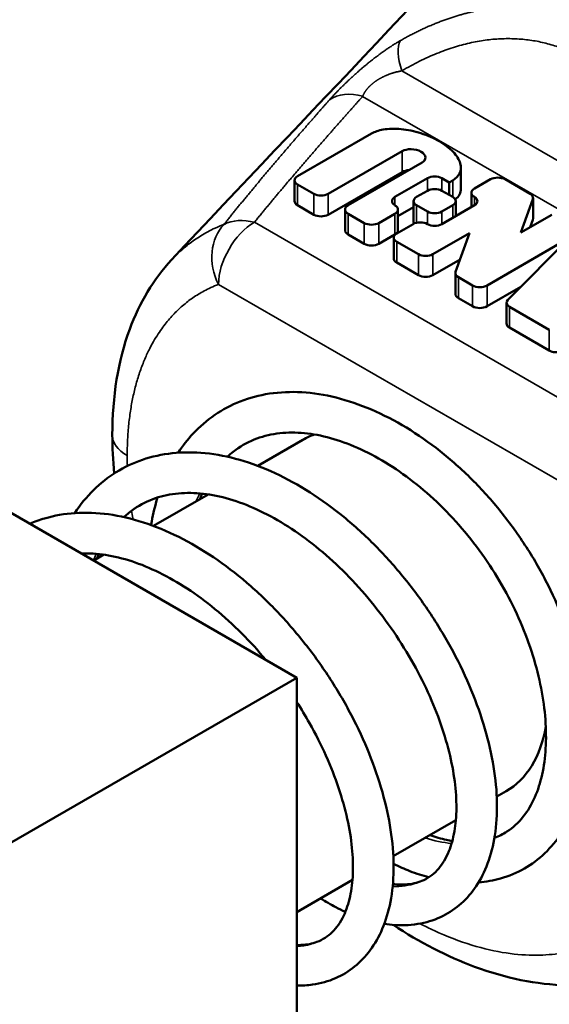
# Model space of a CAD drawing. Header units: millimetres. Extents: x 0 to 594, y 0 to 420.
# Tile 9 of 25: x 515 to 525, y 95 to 114. Entities that reach past the tile are written whole.
import ezdxf

# ---------------------------------------------------------------- set-up
doc = ezdxf.new("R2010")
doc.units = ezdxf.units.MM
doc.header["$LTSCALE"] = 2
doc.layers.add('Visible (ISO)', color=7, linetype='Continuous', lineweight=50)
doc.layers.add('Visible Narrow (ISO)', color=7, linetype='Continuous', lineweight=35)

msp = doc.modelspace()

# ---------------------------------------------------------------- linework, layer by layer
at = {"layer": 'Visible (ISO)'}
for p, q in [((520.398, 101.207), (499.184, 113.455)), ((520.413, 111.091), (521.87, 111.932)), ((522.474, 111.583), (521.017, 110.742)), ((521.408, 110.517), (522.865, 111.358)), ((523.63, 110.848), (523.63, 111.258)), ((520.354, 111.009), (520.354, 110.599)), ((522.474, 111.173), (521.017, 110.332)), ((522.971, 111.05), (522.332, 110.681)), ((523.398, 110.968), (523.255, 111.05)), ((523.469, 111.009), (523.398, 110.968)), ((524.215, 111.029), (523.895, 110.845)), ((524.991, 110.745), (524.499, 111.029)), ((520.733, 110.742), (520.413, 110.927)), ((522.758, 110.681), (522.971, 110.804)), ((523.255, 110.804), (523.469, 110.681)), ((523.398, 110.722), (523.398, 110.968)), ((523.836, 110.763), (523.836, 110.483)), ((524.811, 109.979), (525.046, 110.64)), ((525.05, 110.663), (525.05, 110.253)), ((520.733, 110.332), (520.413, 110.517)), ((521.349, 110.434), (521.349, 110.024)), ((522.699, 110.483), (522.39, 110.304)), ((522.39, 110.434), (522.39, 110.024)), ((522.699, 110.599), (522.699, 110.188)), ((522.971, 110.393), (522.758, 110.517)), ((523.469, 110.517), (523.255, 110.393)), ((523.895, 110.517), (523.255, 110.147)), ((523.527, 110.599), (523.527, 110.304)), ((521.728, 110.168), (521.408, 110.352)), ((522.332, 110.352), (522.012, 110.168)), ((525.423, 110.332), (524.811, 109.979)), ((525.046, 110.23), (524.994, 110.084)), ((522.687, 110.147), (522.367, 109.963)), ((521.728, 109.757), (521.408, 109.942)), ((522.332, 109.942), (522.012, 109.757)), ((522.308, 109.881), (522.308, 109.47)), ((523.078, 109.552), (523.797, 109.968)), ((523.797, 109.968), (523.526, 109.203)), ((524.144, 108.937), (525.778, 109.881)), ((525.778, 109.881), (524.555, 108.657)), ((522.367, 109.799), (522.794, 109.552)), ((523.614, 109.452), (523.078, 109.142)), ((522.794, 109.142), (522.367, 109.388)), ((523.522, 109.18), (523.522, 108.77)), ((523.581, 109.098), (523.859, 108.937)), ((524.807, 108.91), (524.144, 108.527)), ((523.859, 108.527), (523.581, 108.688)), ((524.528, 108.599), (524.528, 108.189)), ((524.587, 108.517), (525.371, 108.064)), ((525.371, 107.654), (524.587, 108.107)), ((520.519, 105.896), (519.629, 105.382)), ((518.653, 104.819), (517.577, 104.198)), ((516.597, 103.632), (516.398, 103.517)), ((514.741, 97.941), (520.398, 101.207)), ((520.398, 80.795), (520.398, 101.207)), ((524.519, 98.968), (524.337, 98.863)), ((523.53, 98.397), (522.299, 97.687)), ((521.494, 97.222), (520.398, 96.589))]:
    msp.add_line(p, q, dxfattribs=at)
for centre, major_axis, start_param, end_param in [((520.555, 111.009), (-0.201, 0), 5.497787, 7.068583), ((523.113, 110.968), (0.201, 0), 0.785398, 2.356194), ((524.357, 110.947), (-0.201, 0), 3.926991, 5.497787), ((523.113, 110.722), (-0.201, 0), 3.926991, 5.497787), ((524.037, 110.763), (-0.201, 0), 5.497787, 7.068583), ((520.875, 110.824), (0.201, 0), 3.926991, 5.497787), ((522.474, 110.599), (-0.201, 0), 5.497787, 7.068583), ((522.9, 110.599), (-0.201, 0), 5.497787, 7.068583), ((523.326, 110.599), (0.201, 0), 5.497787, 7.068583), ((523.753, 110.599), (0.201, 0), 5.497787, 7.068583), ((524.849, 110.663), (0.201, 0), 6.08116, 7.068583), ((520.555, 110.599), (-0.201, 0), 0, 0.785398), ((521.55, 110.434), (-0.201, 0), 5.497787, 7.068583), ((522.189, 110.434), (0.201, 0), 5.497787, 7.068583), ((520.875, 110.414), (-0.201, 0), 0.785398, 2.356194), ((523.113, 110.475), (0.201, 0), 3.926991, 5.497787), ((524.849, 110.253), (0.201, 0), 6.08116, 6.283185), ((521.55, 110.024), (-0.201, 0), 0, 0.785398), ((521.87, 110.25), (0.201, 0), 3.926991, 5.497787), ((522.189, 110.024), (0.201, 0), 5.497787, 6.283185), ((522.829, 110.065), (-0.201, 0), 3.926991, 5.497787), ((522.9, 110.188), (-0.201, 0), 0, 0.271449), ((523.113, 110.229), (-0.201, 0), 0.785398, 2.356194), ((522.509, 109.881), (-0.201, 0), 5.497787, 7.068583), ((521.87, 109.84), (-0.201, 0), 0.785398, 2.356194), ((522.509, 109.47), (-0.201, 0), 0, 0.785398), ((522.936, 109.634), (0.201, 0), 3.926991, 5.497787), ((522.936, 109.224), (-0.201, 0), 0.785398, 2.356194), ((523.723, 109.18), (-0.201, 0), 6.08116, 7.068583), ((524.002, 109.019), (0.201, 0), 3.926991, 5.497787), ((523.723, 108.77), (-0.201, 0), 0, 0.785398), ((524.002, 108.609), (-0.201, 0), 0.785398, 2.356194), ((524.729, 108.599), (-0.201, 0), 5.759587, 7.068583), ((524.729, 108.189), (-0.201, 0), 0, 0.785398), ((525.513, 107.736), (-0.201, 0), 0.785398, 2.094395), ((522.519, 102.432), (-2, 3.464), 6.175774, 6.283185), ((522.519, 102.432), (2, -3.464), 0, 0.605757)]:
    msp.add_ellipse(centre, major_axis=major_axis, ratio=0.57735, start_param=start_param, end_param=end_param, dxfattribs=at)
for points, knots in [([(517.933, 109.443), (520.649, 112.35), (523.323, 115.069), (527.168, 119.472), (528.582, 121.092), (530.659, 123.262), (531.32, 123.984), (532.91, 125.824), (533.968, 126.965), (536.163, 128.683), (537.195, 129.374), (539.204, 130.695), (540.203, 131.298), (541.903, 131.965), (542.508, 132.148), (544.066, 132.489), (545.052, 132.589), (547.117, 132.552), (548.213, 132.38), (549.703, 131.924), (550.143, 131.762), (550.573, 131.576)], [0, 0, 0, 0, 1.478629, 1.478629, 2.233942, 2.233942, 2.676216, 2.676216, 3.197311, 3.197311, 3.655058, 3.655058, 4.034485, 4.034485, 4.225927, 4.225927, 4.517764, 4.517764, 4.845347, 4.845347, 4.985547, 4.985547, 4.985547, 4.985547]), ([(523.469, 111.009), (523.53, 111.044), (523.576, 111.089), (523.602, 111.141), (523.634, 111.201), (523.639, 111.271), (523.617, 111.345), (523.596, 111.419), (523.548, 111.496), (523.477, 111.57), (523.406, 111.644), (523.312, 111.716), (523.203, 111.779), (523.094, 111.841), (522.97, 111.896), (522.842, 111.937), (522.713, 111.978), (522.579, 112.005), (522.452, 112.018), (522.324, 112.03), (522.203, 112.027), (522.098, 112.009), (522.009, 111.994), (521.931, 111.967), (521.87, 111.932)], [0, 0, 0, 0, 0.11, 0.11, 0.11, 0.24, 0.24, 0.24, 0.37, 0.37, 0.37, 0.5, 0.5, 0.5, 0.63, 0.63, 0.63, 0.76, 0.76, 0.76, 0.89, 0.89, 0.89, 1, 1, 1, 1]), ([(522.474, 111.583), (522.518, 111.609), (522.582, 111.624), (522.648, 111.623), (522.72, 111.622), (522.794, 111.604), (522.847, 111.573), (522.9, 111.542), (522.932, 111.5), (522.933, 111.458), (522.934, 111.42), (522.909, 111.383), (522.865, 111.358)], [0, 0, 0, 0, 0.239998, 0.239998, 0.239998, 0.5, 0.5, 0.5, 0.760002, 0.760002, 0.760002, 1, 1, 1, 1]), ([(523.63, 110.848), (523.63, 110.806), (523.621, 110.766), (523.602, 110.73), (523.583, 110.694), (523.555, 110.661), (523.519, 110.632)], [0.8125287, 0.8125287, 0.8125287, 0.8125287, 0.8900002, 0.8900002, 0.8900002, 0.9675256, 0.9675256, 0.9675256, 0.9675256]), ([(516.765, 105.993), (516.765, 106.741), (516.877, 107.453), (517.3, 108.594), (517.578, 109.063), (517.933, 109.443)], [0, 0, 0, 0, 0.2633688, 0.2633688, 0.4811955, 0.4811955, 0.4811955, 0.4811955]), ([(523.977, 97.173), (524.126, 97.185), (524.27, 97.211), (524.576, 97.297), (524.734, 97.363), (525.026, 97.531), (525.16, 97.631), (525.405, 97.865), (525.515, 97.999), (525.712, 98.3), (525.798, 98.468), (525.941, 98.838), (525.997, 99.041), (526.077, 99.473), (526.1, 99.703), (526.11, 100.184), (526.098, 100.434), (526.038, 100.944), (525.991, 101.204), (525.863, 101.727), (525.782, 101.99), (525.587, 102.513), (525.474, 102.773), (525.219, 103.284), (525.077, 103.534), (524.766, 104.019), (524.597, 104.254), (524.237, 104.702), (524.046, 104.915), (523.646, 105.315), (523.436, 105.501), (523.005, 105.843), (522.782, 105.998), (522.33, 106.272), (522.1, 106.391), (521.637, 106.589), (521.405, 106.669), (520.946, 106.784), (520.719, 106.82), (520.279, 106.845), (520.066, 106.836), (519.66, 106.775), (519.468, 106.723), (519.108, 106.582), (518.94, 106.493), (518.627, 106.279), (518.483, 106.154), (518.247, 105.9), (518.149, 105.775), (518.061, 105.641)], [0.519672, 0.519672, 0.519672, 0.519672, 0.640908, 0.640908, 0.784132, 0.784132, 0.923933, 0.923933, 1.066649, 1.066649, 1.216917, 1.216917, 1.375513, 1.375513, 1.539612, 1.539612, 1.705801, 1.705801, 1.871103, 1.871103, 2.036, 2.036, 2.200493, 2.200493, 2.364744, 2.364744, 2.528978, 2.528978, 2.693425, 2.693425, 2.858263, 2.858263, 3.023552, 3.023552, 3.189135, 3.189135, 3.355045, 3.355045, 3.518597, 3.518597, 3.677253, 3.677253, 3.829502, 3.829502, 3.976856, 3.976856, 4.123372, 4.123372, 4.243217, 4.243217, 4.243217, 4.243217]), ([(524.292, 98.052), (524.378, 98.084), (524.46, 98.125), (524.656, 98.251), (524.763, 98.348), (524.946, 98.578), (525.022, 98.706), (525.146, 98.988), (525.194, 99.138), (525.265, 99.46), (525.288, 99.631), (525.31, 99.993), (525.308, 100.183), (525.279, 100.581), (525.251, 100.788), (525.169, 101.212), (525.114, 101.429), (524.978, 101.865), (524.896, 102.085), (524.708, 102.522), (524.601, 102.739), (524.365, 103.164), (524.235, 103.372), (523.956, 103.774), (523.806, 103.967), (523.491, 104.335), (523.326, 104.509), (522.983, 104.834), (522.806, 104.985), (522.445, 105.258), (522.261, 105.381), (521.893, 105.597), (521.708, 105.69), (521.345, 105.843), (521.167, 105.903), (520.818, 105.992), (520.648, 106.02), (520.318, 106.044), (520.158, 106.039), (519.847, 105.996), (519.698, 105.956), (519.41, 105.839), (519.273, 105.759), (519.107, 105.629), (519.069, 105.596), (519.031, 105.562)], [0.687256, 0.687256, 0.687256, 0.687256, 0.812729, 0.812729, 1.008303, 1.008303, 1.184412, 1.184412, 1.344538, 1.344538, 1.498668, 1.498668, 1.651269, 1.651269, 1.805117, 1.805117, 1.959235, 1.959235, 2.113534, 2.113534, 2.267953, 2.267953, 2.422474, 2.422474, 2.577105, 2.577105, 2.731859, 2.731859, 2.886731, 2.886731, 3.041687, 3.041687, 3.196679, 3.196679, 3.350971, 3.350971, 3.506921, 3.506921, 3.667529, 3.667529, 3.837415, 3.837415, 4.018623, 4.018623, 4.075239, 4.075239, 4.075239, 4.075239]), ([(522.121, 96.357), (522.191, 96.346), (522.26, 96.338), (522.504, 96.322), (522.677, 96.332), (522.995, 96.395), (523.141, 96.445), (523.408, 96.58), (523.529, 96.663), (523.749, 96.86), (523.847, 96.974), (524.022, 97.236), (524.097, 97.385), (524.222, 97.718), (524.269, 97.903), (524.331, 98.303), (524.344, 98.52), (524.336, 98.973), (524.314, 99.21), (524.234, 99.698), (524.177, 99.947), (524.03, 100.452), (523.94, 100.707), (523.73, 101.217), (523.61, 101.471), (523.342, 101.972), (523.195, 102.219), (522.876, 102.701), (522.704, 102.935), (522.34, 103.385), (522.148, 103.601), (521.747, 104.008), (521.537, 104.199), (521.106, 104.552), (520.884, 104.714), (520.432, 105.003), (520.202, 105.131), (519.74, 105.346), (519.507, 105.433), (519.046, 105.566), (518.817, 105.61), (518.372, 105.654), (518.155, 105.654), (517.742, 105.609), (517.545, 105.566), (517.176, 105.439), (517.003, 105.357), (516.681, 105.157), (516.532, 105.04), (516.258, 104.77), (516.134, 104.618), (516.025, 104.451), (516.025, 104.451), (516.025, 104.451)], [6.689428, 6.689428, 6.689428, 6.689428, 6.749406, 6.749406, 6.901681, 6.901681, 7.040969, 7.040969, 7.173511, 7.173511, 7.308464, 7.308464, 7.453263, 7.453263, 7.610246, 7.610246, 7.775428, 7.775428, 7.943312, 7.943312, 8.111057, 8.111057, 8.277951, 8.277951, 8.444081, 8.444081, 8.609727, 8.609727, 8.77518, 8.77518, 8.940706, 8.940706, 9.106515, 9.106515, 9.272724, 9.272724, 9.439214, 9.439214, 9.605347, 9.605347, 9.76956, 9.76956, 9.92938, 9.92938, 10.082891, 10.082891, 10.230948, 10.230948, 10.37726, 10.37726, 10.52629, 10.52629, 10.526401, 10.526401, 10.526401, 10.526401]), ([(522.291, 97.141), (522.398, 97.127), (522.497, 97.126), (522.704, 97.147), (522.806, 97.175), (523.01, 97.272), (523.107, 97.346), (523.27, 97.539), (523.337, 97.651), (523.439, 97.901), (523.476, 98.033), (523.526, 98.32), (523.54, 98.474), (523.542, 98.805), (523.531, 98.98), (523.484, 99.35), (523.447, 99.544), (523.348, 99.945), (523.285, 100.152), (523.133, 100.573), (523.044, 100.787), (522.842, 101.215), (522.729, 101.429), (522.48, 101.851), (522.345, 102.06), (522.056, 102.464), (521.903, 102.66), (521.58, 103.035), (521.412, 103.213), (521.065, 103.547), (520.887, 103.702), (520.525, 103.986), (520.341, 104.115), (519.974, 104.343), (519.79, 104.441), (519.426, 104.608), (519.246, 104.675), (518.894, 104.778), (518.722, 104.813), (518.387, 104.851), (518.225, 104.853), (517.91, 104.825), (517.758, 104.793), (517.465, 104.693), (517.324, 104.622), (517.125, 104.484), (517.058, 104.431), (516.995, 104.372)], [6.709164, 6.709164, 6.709164, 6.709164, 6.849134, 6.849134, 7.028204, 7.028204, 7.245818, 7.245818, 7.435158, 7.435158, 7.595314, 7.595314, 7.748131, 7.748131, 7.899898, 7.899898, 8.052433, 8.052433, 8.206073, 8.206073, 8.360661, 8.360661, 8.515905, 8.515905, 8.671502, 8.671502, 8.827173, 8.827173, 8.98267, 8.98267, 9.137787, 9.137787, 9.292402, 9.292402, 9.44657, 9.44657, 9.600738, 9.600738, 9.756138, 9.756138, 9.915389, 9.915389, 10.082866, 10.082866, 10.261995, 10.261995, 10.358424, 10.358424, 10.358424, 10.358424]), ([(517.654, 104.757), (517.608, 104.605), (517.57, 104.448), (517.536, 104.263), (517.532, 104.239), (517.528, 104.216)], [4.4796541, 4.4796541, 4.4796541, 4.4796541, 4.5909611, 4.5909611, 4.6069941, 4.6069941, 4.6069941, 4.6069941]), ([(520.398, 95.139), (520.503, 95.138), (520.608, 95.144), (520.867, 95.181), (521.019, 95.224), (521.295, 95.345), (521.421, 95.422), (521.65, 95.607), (521.753, 95.715), (521.937, 95.963), (522.017, 96.105), (522.152, 96.423), (522.205, 96.602), (522.281, 96.989), (522.301, 97.2), (522.307, 97.644), (522.292, 97.878), (522.226, 98.36), (522.176, 98.608), (522.042, 99.111), (521.958, 99.365), (521.76, 99.875), (521.646, 100.13), (521.39, 100.633), (521.247, 100.882), (520.938, 101.369), (520.771, 101.606), (520.415, 102.063), (520.227, 102.283), (519.832, 102.7), (519.626, 102.896), (519.2, 103.261), (518.98, 103.429), (518.532, 103.732), (518.303, 103.866), (517.842, 104.097), (517.609, 104.193), (517.146, 104.342), (516.916, 104.396), (516.467, 104.457), (516.247, 104.466), (515.826, 104.438), (515.625, 104.403), (515.333, 104.318), (515.236, 104.283), (515.141, 104.242)], [13.063096, 13.063096, 13.063096, 13.063096, 13.155681, 13.155681, 13.29727, 13.29727, 13.430429, 13.430429, 13.564208, 13.564208, 13.706652, 13.706652, 13.861362, 13.861362, 14.025398, 14.025398, 14.193067, 14.193067, 14.36094, 14.36094, 14.52801, 14.52801, 14.694272, 14.694272, 14.859989, 14.859989, 15.025459, 15.025459, 15.190951, 15.190951, 15.356691, 15.356691, 15.52282, 15.52282, 15.689282, 15.689282, 15.855575, 15.855575, 16.020348, 16.020348, 16.181247, 16.181247, 16.336055, 16.336055, 16.415704, 16.415704, 16.415704, 16.415704]), ([(519.788, 101.559), (519.637, 101.741), (519.478, 101.915), (519.143, 102.251), (518.967, 102.412), (518.607, 102.708), (518.424, 102.843), (518.057, 103.083), (517.872, 103.188), (517.507, 103.368), (517.326, 103.443), (516.971, 103.559), (516.797, 103.601), (516.464, 103.652), (516.306, 103.662), (516.155, 103.657)], [15.083386, 15.083386, 15.083386, 15.083386, 15.232191, 15.232191, 15.387405, 15.387405, 15.542133, 15.542133, 15.696378, 15.696378, 15.850476, 15.850476, 16.005444, 16.005444, 16.157532, 16.157532, 16.157532, 16.157532]), ([(520.398, 95.939), (520.426, 95.939), (520.454, 95.939), (520.598, 95.945), (520.702, 95.966), (520.91, 96.044), (521.008, 96.107), (521.182, 96.278), (521.259, 96.385), (521.374, 96.628), (521.417, 96.755), (521.477, 97.034), (521.495, 97.183), (521.508, 97.504), (521.503, 97.675), (521.467, 98.037), (521.436, 98.228), (521.348, 98.623), (521.29, 98.827), (521.15, 99.245), (521.067, 99.458), (520.875, 99.885), (520.767, 100.1), (520.569, 100.452), (520.486, 100.591), (520.398, 100.728)], [13.057108, 13.057108, 13.057108, 13.057108, 13.096969, 13.096969, 13.269761, 13.269761, 13.480097, 13.480097, 13.681146, 13.681146, 13.844801, 13.844801, 13.99841, 13.99841, 14.150166, 14.150166, 14.302476, 14.302476, 14.455881, 14.455881, 14.610287, 14.610287, 14.765415, 14.765415, 14.86772, 14.86772, 14.86772, 14.86772]), ([(523.021, 98.103), (523.132, 98.065), (523.24, 98.034), (523.384, 98.004), (523.422, 97.997), (523.46, 97.991)], [0.1988632, 0.1988632, 0.1988632, 0.1988632, 0.3077198, 0.3077198, 0.3482614, 0.3482614, 0.3482614, 0.3482614]), ([(522.304, 97.536), (522.412, 97.484), (522.519, 97.437), (522.75, 97.348), (522.874, 97.307), (522.996, 97.274)], [0.0811243, 0.0811243, 0.0811243, 0.0811243, 0.1646054, 0.1646054, 0.2602865, 0.2602865, 0.2602865, 0.2602865]), ([(520.867, 96.859), (520.967, 96.796), (521.067, 96.738), (521.23, 96.653), (521.292, 96.622), (521.355, 96.594)], [6.3333246, 6.3333246, 6.3333246, 6.3333246, 6.4187712, 6.4187712, 6.4718083, 6.4718083, 6.4718083, 6.4718083]), ([(527.334, 95.449), (526.833, 95.235), (526.278, 95.137), (525.122, 95.158), (524.507, 95.287), (523.363, 95.712), (522.821, 95.991), (522.293, 96.336)], [0, 0, 0, 0, 0.2321008, 0.2321008, 0.4771855, 0.4771855, 0.6943269, 0.6943269, 0.6943269, 0.6943269])]:
    msp.add_open_spline(points, degree=3, knots=knots, dxfattribs=at)
for points in [[(522.611, 111.211), (522.559, 111.207), (522.51, 111.194), (522.474, 111.173)], [(516.803, 105.233), (516.778, 105.491), (516.765, 105.745), (516.765, 105.993)], [(518.533, 104.834), (518.517, 104.798), (518.502, 104.761), (518.488, 104.724)], [(516.496, 103.644), (516.483, 103.614), (516.471, 103.583), (516.459, 103.552)]]:
    msp.add_open_spline(points, degree=3, dxfattribs=at)
at = {"layer": 'Visible Narrow (ISO)'}
for p, q in [((531.523, 107.938), (522.468, 113.166)), ((521.695, 112.664), (531.187, 107.184)), ((522.474, 111.173), (522.474, 111.583)), ((522.971, 111.05), (522.971, 110.804)), ((523.255, 110.804), (523.255, 111.05)), ((523.469, 110.681), (523.469, 111.009)), ((520.413, 110.517), (520.413, 110.927)), ((520.733, 110.742), (520.733, 110.332)), ((521.017, 110.332), (521.017, 110.742)), ((522.332, 110.517), (522.332, 110.681)), ((523.895, 110.517), (523.895, 110.681)), ((525.046, 110.64), (525.046, 110.23)), ((522.758, 110.174), (522.758, 110.517)), ((523.469, 110.517), (523.469, 110.27)), ((521.408, 109.942), (521.408, 110.352)), ((522.332, 110.352), (522.332, 109.942)), ((522.971, 110.393), (522.971, 110.147)), ((523.255, 110.147), (523.255, 110.393)), ((526.89, 105.952), (519.563, 110.183)), ((521.728, 110.168), (521.728, 109.757)), ((522.012, 109.757), (522.012, 110.168)), ((522.367, 109.388), (522.367, 109.799)), ((522.794, 109.552), (522.794, 109.142)), ((523.078, 109.142), (523.078, 109.552)), ((523.581, 108.688), (523.581, 109.098)), ((526.183, 104.728), (518.855, 108.958)), ((523.859, 108.937), (523.859, 108.527)), ((524.144, 108.527), (524.144, 108.937)), ((524.587, 108.107), (524.587, 108.517)), ((525.371, 108.064), (525.371, 107.654))]:
    msp.add_line(p, q, dxfattribs=at)
for centre, major_axis, ratio, start_param, end_param in [((523.021, 112.978), (-0.51, 0.86), 0.42473, 0.239574, 1.110685), ((521.695, 111.848), (-0.746, 0.666), 0.725929, 5.286911, 6.111365), ((519.563, 109.366), (-0.775, 0.631), 0.738897, 5.254088, 5.9763), ((519.563, 109.366), (-0.355, 0.935), 0.812943, 0.357084, 1.701847), ((519.563, 109.366), (0.5, 0.866), 0.57735, 0.785398, 2.356194), ((517.765, 105.993), (-1, 0), 0.577382, 0.000001, 0.785425)]:
    msp.add_ellipse(centre, major_axis=major_axis, ratio=ratio, start_param=start_param, end_param=end_param, dxfattribs=at)
for points, knots in [([(522.439, 113.763), (522.466, 113.778), (522.493, 113.793), (522.52, 113.808), (522.547, 113.823), (522.574, 113.838), (522.601, 113.852), (522.627, 113.866), (522.654, 113.881), (522.681, 113.894), (522.708, 113.908), (522.734, 113.922), (522.761, 113.935), (522.788, 113.948), (522.815, 113.961), (522.841, 113.974), (522.868, 113.986), (522.895, 113.999), (522.921, 114.011), (522.948, 114.023), (522.975, 114.035), (523.001, 114.046), (523.028, 114.058), (523.055, 114.069), (523.081, 114.08), (523.108, 114.092), (523.134, 114.102), (523.161, 114.113), (523.187, 114.123), (523.214, 114.134), (523.24, 114.144), (523.267, 114.154), (523.293, 114.163), (523.319, 114.173), (523.346, 114.182), (523.372, 114.191), (523.398, 114.2), (523.424, 114.209), (523.45, 114.218), (523.476, 114.226), (523.502, 114.234), (523.528, 114.242), (523.554, 114.25), (523.58, 114.258), (523.606, 114.266), (523.632, 114.273), (523.658, 114.28), (523.684, 114.287), (523.709, 114.294), (523.735, 114.301), (523.76, 114.307), (523.786, 114.314), (523.811, 114.32), (523.837, 114.326), (523.862, 114.332), (523.888, 114.337), (523.913, 114.343), (523.938, 114.348), (523.963, 114.353), (523.988, 114.358), (524.014, 114.363), (524.039, 114.368), (524.064, 114.373), (524.089, 114.377), (524.114, 114.381), (524.139, 114.385), (524.164, 114.389), (524.188, 114.393), (524.213, 114.396), (524.238, 114.4), (524.263, 114.403), (524.288, 114.406), (524.313, 114.409), (524.338, 114.412), (524.362, 114.414), (524.387, 114.417), (524.412, 114.419), (524.437, 114.421), (524.461, 114.423), (524.486, 114.425), (524.511, 114.427), (524.535, 114.428), (524.56, 114.429), (524.584, 114.431), (524.609, 114.432), (524.634, 114.433), (524.658, 114.433), (524.682, 114.434), (524.707, 114.434), (524.731, 114.435), (524.756, 114.435), (524.78, 114.435), (524.804, 114.435), (524.828, 114.434), (524.853, 114.434), (524.877, 114.433), (524.901, 114.432), (524.925, 114.431), (524.949, 114.43), (524.973, 114.429), (524.997, 114.428), (525.021, 114.426), (525.045, 114.424), (525.069, 114.423), (525.093, 114.421), (525.117, 114.418), (525.141, 114.416), (525.164, 114.414), (525.188, 114.411), (525.212, 114.408), (525.235, 114.405), (525.259, 114.402), (525.282, 114.399), (525.306, 114.396), (525.329, 114.392), (525.353, 114.389), (525.376, 114.385), (525.399, 114.381), (525.423, 114.377), (525.446, 114.373), (525.469, 114.368), (525.492, 114.364), (525.515, 114.359), (525.539, 114.354), (525.562, 114.349), (525.585, 114.344), (525.608, 114.339), (525.631, 114.334), (525.654, 114.328), (525.677, 114.322), (525.7, 114.316), (525.723, 114.31), (525.746, 114.304), (525.769, 114.298), (525.792, 114.291), (525.815, 114.284), (525.838, 114.278), (525.861, 114.271), (525.884, 114.264), (525.907, 114.256), (525.929, 114.249), (525.952, 114.241), (525.975, 114.234), (525.998, 114.226), (526.021, 114.218), (526.043, 114.21), (526.066, 114.201), (526.089, 114.193), (526.111, 114.184), (526.134, 114.175), (526.156, 114.166), (526.179, 114.157), (526.201, 114.148), (526.224, 114.139), (526.246, 114.129), (526.269, 114.119), (526.291, 114.109), (526.313, 114.099), (526.335, 114.089), (526.358, 114.079), (526.38, 114.069), (526.402, 114.058), (526.424, 114.047), (526.446, 114.037), (526.467, 114.026), (526.489, 114.014), (526.511, 114.003), (526.532, 113.992), (526.555, 113.981)], [0.0000038, 0.0000038, 0.0000038, 0.0000038, 0.0178571, 0.0178571, 0.0178571, 0.0357143, 0.0357143, 0.0357143, 0.0535714, 0.0535714, 0.0535714, 0.0714286, 0.0714286, 0.0714286, 0.0892857, 0.0892857, 0.0892857, 0.1071429, 0.1071429, 0.1071429, 0.125, 0.125, 0.125, 0.1428571, 0.1428571, 0.1428571, 0.1607143, 0.1607143, 0.1607143, 0.1785714, 0.1785714, 0.1785714, 0.1964286, 0.1964286, 0.1964286, 0.2142857, 0.2142857, 0.2142857, 0.2321429, 0.2321429, 0.2321429, 0.25, 0.25, 0.25, 0.2678571, 0.2678571, 0.2678571, 0.2857143, 0.2857143, 0.2857143, 0.3035714, 0.3035714, 0.3035714, 0.3214286, 0.3214286, 0.3214286, 0.3392857, 0.3392857, 0.3392857, 0.3571429, 0.3571429, 0.3571429, 0.375, 0.375, 0.375, 0.3928571, 0.3928571, 0.3928571, 0.4107143, 0.4107143, 0.4107143, 0.4285714, 0.4285714, 0.4285714, 0.4464286, 0.4464286, 0.4464286, 0.4642857, 0.4642857, 0.4642857, 0.4821429, 0.4821429, 0.4821429, 0.5, 0.5, 0.5, 0.5178571, 0.5178571, 0.5178571, 0.5357143, 0.5357143, 0.5357143, 0.5535714, 0.5535714, 0.5535714, 0.5714286, 0.5714286, 0.5714286, 0.5892857, 0.5892857, 0.5892857, 0.6071429, 0.6071429, 0.6071429, 0.625, 0.625, 0.625, 0.6428571, 0.6428571, 0.6428571, 0.6607143, 0.6607143, 0.6607143, 0.6785714, 0.6785714, 0.6785714, 0.6964286, 0.6964286, 0.6964286, 0.7142857, 0.7142857, 0.7142857, 0.7321429, 0.7321429, 0.7321429, 0.75, 0.75, 0.75, 0.7678571, 0.7678571, 0.7678571, 0.7857143, 0.7857143, 0.7857143, 0.8035714, 0.8035714, 0.8035714, 0.8214286, 0.8214286, 0.8214286, 0.8392857, 0.8392857, 0.8392857, 0.8571429, 0.8571429, 0.8571429, 0.875, 0.875, 0.875, 0.8928571, 0.8928571, 0.8928571, 0.9107143, 0.9107143, 0.9107143, 0.9285714, 0.9285714, 0.9285714, 0.9464286, 0.9464286, 0.9464286, 0.9642857, 0.9642857, 0.9642857, 0.9821429, 0.9821429, 0.9821429, 0.9999368, 0.9999368, 0.9999368, 0.9999368]), ([(521.043, 112.596), (521.047, 112.601), (521.052, 112.607), (521.057, 112.612), (521.061, 112.617), (521.066, 112.622), (521.071, 112.628), (521.076, 112.633), (521.081, 112.638), (521.085, 112.644), (521.09, 112.649), (521.095, 112.655), (521.1, 112.66), (521.105, 112.665), (521.11, 112.671), (521.115, 112.676), (521.12, 112.682), (521.126, 112.687), (521.131, 112.693), (521.136, 112.698), (521.141, 112.704), (521.146, 112.709), (521.152, 112.715), (521.157, 112.721), (521.162, 112.726), (521.168, 112.732), (521.173, 112.737), (521.178, 112.743), (521.184, 112.749), (521.189, 112.754), (521.195, 112.76), (521.2, 112.766), (521.206, 112.771), (521.211, 112.777), (521.217, 112.783), (521.223, 112.788), (521.228, 112.794), (521.234, 112.8), (521.239, 112.806), (521.245, 112.811), (521.251, 112.817), (521.257, 112.823), (521.262, 112.829), (521.268, 112.835), (521.274, 112.84), (521.28, 112.846), (521.286, 112.852), (521.292, 112.858), (521.298, 112.864), (521.304, 112.87), (521.31, 112.876), (521.316, 112.881), (521.322, 112.887), (521.328, 112.893), (521.334, 112.899), (521.34, 112.905), (521.346, 112.911), (521.352, 112.917), (521.359, 112.923), (521.365, 112.929), (521.371, 112.935), (521.377, 112.941), (521.384, 112.947), (521.39, 112.953), (521.396, 112.959), (521.403, 112.965), (521.409, 112.971), (521.416, 112.978), (521.422, 112.984), (521.429, 112.99), (521.435, 112.996), (521.442, 113.002), (521.448, 113.008), (521.455, 113.014), (521.461, 113.02), (521.468, 113.027), (521.475, 113.033), (521.481, 113.039), (521.488, 113.045), (521.495, 113.051), (521.502, 113.058), (521.509, 113.064), (521.515, 113.07), (521.522, 113.076), (521.529, 113.083), (521.536, 113.089), (521.543, 113.095), (521.55, 113.102), (521.557, 113.108), (521.564, 113.114), (521.571, 113.12), (521.578, 113.127), (521.586, 113.133), (521.593, 113.14), (521.6, 113.146), (521.607, 113.152), (521.614, 113.159), (521.622, 113.165), (521.629, 113.171), (521.636, 113.178), (521.644, 113.184), (521.651, 113.191), (521.659, 113.197), (521.666, 113.204), (521.674, 113.21), (521.681, 113.217), (521.689, 113.223), (521.697, 113.23), (521.704, 113.236), (521.712, 113.243), (521.72, 113.249), (521.727, 113.256), (521.735, 113.262), (521.743, 113.269), (521.751, 113.275), (521.759, 113.282), (521.767, 113.289), (521.775, 113.295), (521.783, 113.302), (521.791, 113.308), (521.799, 113.315), (521.807, 113.322), (521.815, 113.328), (521.823, 113.335), (521.832, 113.341), (521.84, 113.348), (521.848, 113.355), (521.856, 113.361), (521.865, 113.368), (521.873, 113.375), (521.882, 113.381), (521.89, 113.388), (521.899, 113.395), (521.907, 113.402), (521.916, 113.408), (521.925, 113.415), (521.933, 113.422), (521.942, 113.428), (521.951, 113.435), (521.96, 113.442), (521.969, 113.449), (521.978, 113.455), (521.987, 113.462), (521.996, 113.469), (522.005, 113.476), (522.014, 113.483), (522.023, 113.489), (522.032, 113.496), (522.042, 113.503), (522.051, 113.51), (522.06, 113.516), (522.07, 113.523), (522.079, 113.53), (522.089, 113.537), (522.098, 113.544), (522.108, 113.55), (522.118, 113.557), (522.127, 113.564), (522.137, 113.571), (522.147, 113.577), (522.156, 113.584), (522.166, 113.591), (522.176, 113.598), (522.186, 113.605), (522.196, 113.611), (522.207, 113.618), (522.217, 113.625), (522.227, 113.632), (522.238, 113.639), (522.249, 113.646), (522.259, 113.653), (522.27, 113.66), (522.28, 113.666), (522.291, 113.673), (522.301, 113.68), (522.312, 113.686), (522.322, 113.693), (522.332, 113.699), (522.342, 113.705), (522.352, 113.711), (522.362, 113.717), (522.371, 113.723), (522.381, 113.728), (522.39, 113.734), (522.399, 113.739), (522.407, 113.744), (522.416, 113.749), (522.424, 113.754), (522.432, 113.758), (522.439, 113.763)], [0, 0, 0, 0, 0.015873, 0.015873, 0.015873, 0.031746, 0.031746, 0.031746, 0.047619, 0.047619, 0.047619, 0.063492, 0.063492, 0.063492, 0.079365, 0.079365, 0.079365, 0.095238, 0.095238, 0.095238, 0.111111, 0.111111, 0.111111, 0.126984, 0.126984, 0.126984, 0.142857, 0.142857, 0.142857, 0.15873, 0.15873, 0.15873, 0.174603, 0.174603, 0.174603, 0.190476, 0.190476, 0.190476, 0.206349, 0.206349, 0.206349, 0.222222, 0.222222, 0.222222, 0.238095, 0.238095, 0.238095, 0.253968, 0.253968, 0.253968, 0.269841, 0.269841, 0.269841, 0.285714, 0.285714, 0.285714, 0.301587, 0.301587, 0.301587, 0.31746, 0.31746, 0.31746, 0.333333, 0.333333, 0.333333, 0.349206, 0.349206, 0.349206, 0.365079, 0.365079, 0.365079, 0.380952, 0.380952, 0.380952, 0.396825, 0.396825, 0.396825, 0.412698, 0.412698, 0.412698, 0.428571, 0.428571, 0.428571, 0.444444, 0.444444, 0.444444, 0.460317, 0.460317, 0.460317, 0.47619, 0.47619, 0.47619, 0.492063, 0.492063, 0.492063, 0.507937, 0.507937, 0.507937, 0.52381, 0.52381, 0.52381, 0.539683, 0.539683, 0.539683, 0.555556, 0.555556, 0.555556, 0.571429, 0.571429, 0.571429, 0.587302, 0.587302, 0.587302, 0.603175, 0.603175, 0.603175, 0.619048, 0.619048, 0.619048, 0.634921, 0.634921, 0.634921, 0.650794, 0.650794, 0.650794, 0.666667, 0.666667, 0.666667, 0.68254, 0.68254, 0.68254, 0.698413, 0.698413, 0.698413, 0.714286, 0.714286, 0.714286, 0.730159, 0.730159, 0.730159, 0.746032, 0.746032, 0.746032, 0.761905, 0.761905, 0.761905, 0.777778, 0.777778, 0.777778, 0.793651, 0.793651, 0.793651, 0.809524, 0.809524, 0.809524, 0.825397, 0.825397, 0.825397, 0.84127, 0.84127, 0.84127, 0.857143, 0.857143, 0.857143, 0.873016, 0.873016, 0.873016, 0.888889, 0.888889, 0.888889, 0.904762, 0.904762, 0.904762, 0.920635, 0.920635, 0.920635, 0.936508, 0.936508, 0.936508, 0.952381, 0.952381, 0.952381, 0.968254, 0.968254, 0.968254, 0.984127, 0.984127, 0.984127, 1, 1, 1, 1]), ([(526.067, 113.399), (525.983, 113.448), (525.896, 113.492), (525.809, 113.532), (525.721, 113.572), (525.631, 113.608), (525.541, 113.639), (525.451, 113.67), (525.36, 113.697), (525.268, 113.719), (525.176, 113.741), (525.084, 113.759), (524.99, 113.772), (524.896, 113.785), (524.801, 113.794), (524.704, 113.798), (524.608, 113.803), (524.51, 113.803), (524.41, 113.798), (524.311, 113.794), (524.21, 113.784), (524.109, 113.77), (524.007, 113.757), (523.905, 113.738), (523.801, 113.714), (523.696, 113.691), (523.59, 113.662), (523.481, 113.627), (523.373, 113.593), (523.263, 113.553), (523.151, 113.508), (523.04, 113.463), (522.927, 113.412), (522.813, 113.355), (522.699, 113.298), (522.584, 113.235), (522.468, 113.166)], [0, 0, 0, 0, 0.083333, 0.083333, 0.083333, 0.166667, 0.166667, 0.166667, 0.25, 0.25, 0.25, 0.333333, 0.333333, 0.333333, 0.416667, 0.416667, 0.416667, 0.5, 0.5, 0.5, 0.583333, 0.583333, 0.583333, 0.666667, 0.666667, 0.666667, 0.75, 0.75, 0.75, 0.833333, 0.833333, 0.833333, 0.916667, 0.916667, 0.916667, 1, 1, 1, 1]), ([(522.468, 113.166), (522.458, 113.165), (522.449, 113.163), (522.44, 113.161), (522.431, 113.16), (522.422, 113.158), (522.413, 113.156), (522.404, 113.154), (522.396, 113.152), (522.387, 113.15), (522.379, 113.148), (522.37, 113.146), (522.362, 113.144), (522.354, 113.142), (522.346, 113.14), (522.339, 113.138), (522.331, 113.136), (522.323, 113.134), (522.316, 113.132), (522.308, 113.129), (522.301, 113.127), (522.293, 113.125), (522.286, 113.123), (522.279, 113.121), (522.272, 113.118), (522.265, 113.116), (522.258, 113.114), (522.252, 113.112), (522.245, 113.109), (522.238, 113.107), (522.232, 113.105), (522.225, 113.103), (522.219, 113.1), (522.213, 113.098), (522.207, 113.096), (522.2, 113.093), (522.194, 113.091), (522.188, 113.088), (522.182, 113.086), (522.177, 113.084), (522.171, 113.081), (522.165, 113.079), (522.159, 113.077), (522.154, 113.074), (522.148, 113.072), (522.143, 113.069), (522.137, 113.067), (522.132, 113.064), (522.126, 113.062), (522.121, 113.06), (522.116, 113.057), (522.111, 113.055), (522.106, 113.052), (522.101, 113.05), (522.096, 113.047), (522.091, 113.045), (522.086, 113.042), (522.081, 113.04), (522.076, 113.037), (522.071, 113.035), (522.067, 113.032), (522.062, 113.03), (522.057, 113.028), (522.053, 113.025), (522.048, 113.023), (522.044, 113.02), (522.039, 113.018), (522.035, 113.015), (522.03, 113.013), (522.026, 113.01), (522.022, 113.008), (522.018, 113.005), (522.013, 113.002), (522.009, 113), (522.005, 112.997), (522.001, 112.995), (521.997, 112.992), (521.993, 112.99), (521.989, 112.987), (521.985, 112.985), (521.981, 112.982), (521.977, 112.98), (521.973, 112.977), (521.969, 112.975), (521.966, 112.972), (521.962, 112.97), (521.958, 112.967), (521.954, 112.964), (521.951, 112.962), (521.947, 112.959), (521.944, 112.957), (521.94, 112.954), (521.936, 112.952), (521.933, 112.949), (521.929, 112.947), (521.926, 112.944), (521.922, 112.941), (521.919, 112.939), (521.916, 112.936), (521.912, 112.934), (521.909, 112.931), (521.906, 112.928), (521.902, 112.926), (521.899, 112.923), (521.896, 112.92), (521.893, 112.918), (521.889, 112.915), (521.886, 112.913), (521.883, 112.91), (521.88, 112.907), (521.877, 112.905), (521.874, 112.902), (521.871, 112.899), (521.868, 112.897), (521.865, 112.894), (521.862, 112.891), (521.859, 112.889), (521.856, 112.886), (521.853, 112.883), (521.85, 112.881), (521.847, 112.878), (521.844, 112.875), (521.841, 112.872), (521.838, 112.87), (521.836, 112.867), (521.833, 112.864), (521.83, 112.861), (521.827, 112.859), (521.824, 112.856), (521.822, 112.853), (521.819, 112.85), (521.816, 112.847), (521.814, 112.845), (521.811, 112.842), (521.808, 112.839), (521.806, 112.836), (521.803, 112.833), (521.801, 112.83), (521.798, 112.828), (521.796, 112.825), (521.793, 112.822), (521.791, 112.819), (521.788, 112.816), (521.786, 112.813), (521.783, 112.81), (521.781, 112.807), (521.778, 112.804), (521.776, 112.801), (521.774, 112.798), (521.771, 112.795), (521.769, 112.792), (521.767, 112.789), (521.764, 112.786), (521.762, 112.783), (521.76, 112.78), (521.758, 112.777), (521.755, 112.774), (521.753, 112.771), (521.751, 112.768), (521.749, 112.765), (521.747, 112.762), (521.745, 112.758), (521.743, 112.755), (521.74, 112.752), (521.738, 112.749), (521.736, 112.746), (521.734, 112.743), (521.732, 112.739), (521.73, 112.736), (521.729, 112.733), (521.727, 112.73), (521.725, 112.726), (521.723, 112.723), (521.721, 112.72), (521.719, 112.716), (521.717, 112.713), (521.716, 112.71), (521.714, 112.706), (521.712, 112.703), (521.711, 112.699), (521.709, 112.696), (521.707, 112.692), (521.706, 112.689), (521.704, 112.685), (521.703, 112.682), (521.701, 112.678), (521.7, 112.675), (521.698, 112.671), (521.697, 112.668), (521.695, 112.664)], [0, 0, 0, 0, 0.015873, 0.015873, 0.015873, 0.031746, 0.031746, 0.031746, 0.047619, 0.047619, 0.047619, 0.063492, 0.063492, 0.063492, 0.079365, 0.079365, 0.079365, 0.095238, 0.095238, 0.095238, 0.111111, 0.111111, 0.111111, 0.126984, 0.126984, 0.126984, 0.142857, 0.142857, 0.142857, 0.15873, 0.15873, 0.15873, 0.174603, 0.174603, 0.174603, 0.190476, 0.190476, 0.190476, 0.206349, 0.206349, 0.206349, 0.222222, 0.222222, 0.222222, 0.238095, 0.238095, 0.238095, 0.253968, 0.253968, 0.253968, 0.269841, 0.269841, 0.269841, 0.285714, 0.285714, 0.285714, 0.301587, 0.301587, 0.301587, 0.31746, 0.31746, 0.31746, 0.333333, 0.333333, 0.333333, 0.349206, 0.349206, 0.349206, 0.365079, 0.365079, 0.365079, 0.380952, 0.380952, 0.380952, 0.396825, 0.396825, 0.396825, 0.412698, 0.412698, 0.412698, 0.428571, 0.428571, 0.428571, 0.444444, 0.444444, 0.444444, 0.460317, 0.460317, 0.460317, 0.47619, 0.47619, 0.47619, 0.492063, 0.492063, 0.492063, 0.507937, 0.507937, 0.507937, 0.52381, 0.52381, 0.52381, 0.539683, 0.539683, 0.539683, 0.555556, 0.555556, 0.555556, 0.571429, 0.571429, 0.571429, 0.587302, 0.587302, 0.587302, 0.603175, 0.603175, 0.603175, 0.619048, 0.619048, 0.619048, 0.634921, 0.634921, 0.634921, 0.650794, 0.650794, 0.650794, 0.666667, 0.666667, 0.666667, 0.68254, 0.68254, 0.68254, 0.698413, 0.698413, 0.698413, 0.714286, 0.714286, 0.714286, 0.730159, 0.730159, 0.730159, 0.746032, 0.746032, 0.746032, 0.761905, 0.761905, 0.761905, 0.777778, 0.777778, 0.777778, 0.793651, 0.793651, 0.793651, 0.809524, 0.809524, 0.809524, 0.825397, 0.825397, 0.825397, 0.84127, 0.84127, 0.84127, 0.857143, 0.857143, 0.857143, 0.873016, 0.873016, 0.873016, 0.888889, 0.888889, 0.888889, 0.904762, 0.904762, 0.904762, 0.920635, 0.920635, 0.920635, 0.936508, 0.936508, 0.936508, 0.952381, 0.952381, 0.952381, 0.968254, 0.968254, 0.968254, 0.984127, 0.984127, 0.984127, 1, 1, 1, 1]), ([(518.964, 110.141), (518.982, 110.164), (519, 110.187), (519.018, 110.209), (519.036, 110.231), (519.054, 110.254), (519.072, 110.276), (519.09, 110.298), (519.108, 110.321), (519.126, 110.343), (519.144, 110.365), (519.161, 110.387), (519.179, 110.409), (519.197, 110.43), (519.215, 110.452), (519.232, 110.474), (519.25, 110.496), (519.268, 110.518), (519.286, 110.539), (519.303, 110.561), (519.321, 110.583), (519.339, 110.604), (519.357, 110.626), (519.374, 110.647), (519.392, 110.669), (519.409, 110.69), (519.427, 110.711), (519.444, 110.732), (519.462, 110.754), (519.479, 110.775), (519.497, 110.796), (519.514, 110.817), (519.531, 110.838), (519.549, 110.859), (519.566, 110.88), (519.584, 110.901), (519.601, 110.922), (519.619, 110.942), (519.636, 110.963), (519.654, 110.984), (519.671, 111.005), (519.688, 111.026), (519.706, 111.047), (519.723, 111.067), (519.74, 111.088), (519.758, 111.108), (519.775, 111.129), (519.792, 111.149), (519.809, 111.17), (519.826, 111.19), (519.843, 111.21), (519.861, 111.231), (519.878, 111.251), (519.895, 111.271), (519.912, 111.292), (519.93, 111.312), (519.947, 111.333), (519.964, 111.353), (519.982, 111.374), (519.999, 111.394), (520.016, 111.414), (520.033, 111.434), (520.05, 111.453), (520.066, 111.473), (520.083, 111.492), (520.099, 111.511), (520.115, 111.53), (520.131, 111.549), (520.148, 111.568), (520.164, 111.587), (520.181, 111.606), (520.197, 111.626), (520.214, 111.645), (520.231, 111.665), (520.248, 111.685), (520.265, 111.704), (520.281, 111.724), (520.298, 111.743), (520.315, 111.762), (520.331, 111.781), (520.347, 111.8), (520.363, 111.819), (520.38, 111.838), (520.396, 111.856), (520.412, 111.875), (520.428, 111.893), (520.444, 111.912), (520.46, 111.931), (520.477, 111.95), (520.493, 111.968), (520.51, 111.987), (520.526, 112.007), (520.543, 112.026), (520.56, 112.045), (520.577, 112.064), (520.594, 112.084), (520.611, 112.103), (520.627, 112.123), (520.644, 112.142), (520.661, 112.161), (520.678, 112.181), (520.694, 112.199), (520.71, 112.217), (520.725, 112.235), (520.74, 112.252), (520.755, 112.268), (520.769, 112.285), (520.783, 112.3), (520.796, 112.316), (520.809, 112.331), (520.822, 112.346), (520.835, 112.361), (520.848, 112.375), (520.861, 112.39), (520.874, 112.404), (520.886, 112.419), (520.899, 112.433), (520.912, 112.448), (520.925, 112.463), (520.939, 112.478), (520.953, 112.494), (520.966, 112.51), (520.981, 112.526), (520.996, 112.543), (521.011, 112.56), (521.026, 112.578), (521.043, 112.596)], [0, 0, 0, 0, 0.02381, 0.02381, 0.02381, 0.047619, 0.047619, 0.047619, 0.071429, 0.071429, 0.071429, 0.095238, 0.095238, 0.095238, 0.119048, 0.119048, 0.119048, 0.142857, 0.142857, 0.142857, 0.166667, 0.166667, 0.166667, 0.190476, 0.190476, 0.190476, 0.214286, 0.214286, 0.214286, 0.238095, 0.238095, 0.238095, 0.261905, 0.261905, 0.261905, 0.285714, 0.285714, 0.285714, 0.309524, 0.309524, 0.309524, 0.333333, 0.333333, 0.333333, 0.357143, 0.357143, 0.357143, 0.380952, 0.380952, 0.380952, 0.404762, 0.404762, 0.404762, 0.428571, 0.428571, 0.428571, 0.452381, 0.452381, 0.452381, 0.47619, 0.47619, 0.47619, 0.5, 0.5, 0.5, 0.52381, 0.52381, 0.52381, 0.547619, 0.547619, 0.547619, 0.571429, 0.571429, 0.571429, 0.595238, 0.595238, 0.595238, 0.619048, 0.619048, 0.619048, 0.642857, 0.642857, 0.642857, 0.666667, 0.666667, 0.666667, 0.690476, 0.690476, 0.690476, 0.714286, 0.714286, 0.714286, 0.738095, 0.738095, 0.738095, 0.761905, 0.761905, 0.761905, 0.785714, 0.785714, 0.785714, 0.809524, 0.809524, 0.809524, 0.833333, 0.833333, 0.833333, 0.857143, 0.857143, 0.857143, 0.880952, 0.880952, 0.880952, 0.904762, 0.904762, 0.904762, 0.928571, 0.928571, 0.928571, 0.952381, 0.952381, 0.952381, 0.97619, 0.97619, 0.97619, 1, 1, 1, 1]), ([(521.695, 112.664), (521.679, 112.645), (521.663, 112.627), (521.647, 112.61), (521.632, 112.593), (521.617, 112.577), (521.603, 112.561), (521.589, 112.545), (521.575, 112.529), (521.562, 112.514), (521.549, 112.499), (521.535, 112.485), (521.522, 112.47), (521.509, 112.455), (521.496, 112.44), (521.483, 112.425), (521.47, 112.411), (521.456, 112.395), (521.443, 112.38), (521.429, 112.364), (521.415, 112.349), (521.4, 112.332), (521.385, 112.315), (521.37, 112.298), (521.354, 112.28), (521.338, 112.262), (521.321, 112.243), (521.304, 112.223), (521.287, 112.204), (521.269, 112.184), (521.252, 112.164), (521.234, 112.145), (521.217, 112.125), (521.2, 112.105), (521.183, 112.086), (521.165, 112.066), (521.149, 112.047), (521.132, 112.028), (521.115, 112.009), (521.098, 111.99), (521.082, 111.971), (521.065, 111.952), (521.048, 111.933), (521.032, 111.914), (521.015, 111.895), (520.999, 111.876), (520.982, 111.857), (520.965, 111.838), (520.948, 111.819), (520.931, 111.799), (520.914, 111.78), (520.897, 111.76), (520.88, 111.74), (520.863, 111.72), (520.845, 111.701), (520.828, 111.681), (520.811, 111.661), (520.794, 111.642), (520.777, 111.622), (520.761, 111.603), (520.744, 111.584), (520.727, 111.565), (520.711, 111.546), (520.694, 111.526), (520.677, 111.506), (520.66, 111.487), (520.642, 111.466), (520.625, 111.446), (520.607, 111.425), (520.589, 111.405), (520.571, 111.384), (520.553, 111.363), (520.535, 111.343), (520.518, 111.322), (520.5, 111.301), (520.482, 111.281), (520.465, 111.26), (520.447, 111.24), (520.43, 111.22), (520.412, 111.199), (520.395, 111.179), (520.377, 111.158), (520.36, 111.138), (520.342, 111.117), (520.324, 111.096), (520.307, 111.075), (520.289, 111.054), (520.271, 111.033), (520.253, 111.012), (520.235, 110.991), (520.217, 110.97), (520.199, 110.948), (520.181, 110.927), (520.163, 110.906), (520.145, 110.884), (520.127, 110.863), (520.109, 110.842), (520.091, 110.82), (520.072, 110.799), (520.054, 110.777), (520.036, 110.756), (520.018, 110.734), (520, 110.712), (519.982, 110.691), (519.964, 110.669), (519.946, 110.648), (519.928, 110.626), (519.91, 110.605), (519.892, 110.583), (519.874, 110.562), (519.856, 110.54), (519.838, 110.518), (519.82, 110.497), (519.802, 110.475), (519.784, 110.453), (519.766, 110.431), (519.748, 110.409), (519.729, 110.386), (519.711, 110.364), (519.692, 110.341), (519.674, 110.319), (519.655, 110.296), (519.637, 110.273), (519.618, 110.251), (519.599, 110.228), (519.581, 110.205), (519.563, 110.183)], [0, 0, 0, 0, 0.02381, 0.02381, 0.02381, 0.047619, 0.047619, 0.047619, 0.071429, 0.071429, 0.071429, 0.095238, 0.095238, 0.095238, 0.119048, 0.119048, 0.119048, 0.142857, 0.142857, 0.142857, 0.166667, 0.166667, 0.166667, 0.190476, 0.190476, 0.190476, 0.214286, 0.214286, 0.214286, 0.238095, 0.238095, 0.238095, 0.261905, 0.261905, 0.261905, 0.285714, 0.285714, 0.285714, 0.309524, 0.309524, 0.309524, 0.333333, 0.333333, 0.333333, 0.357143, 0.357143, 0.357143, 0.380952, 0.380952, 0.380952, 0.404762, 0.404762, 0.404762, 0.428571, 0.428571, 0.428571, 0.452381, 0.452381, 0.452381, 0.47619, 0.47619, 0.47619, 0.5, 0.5, 0.5, 0.52381, 0.52381, 0.52381, 0.547619, 0.547619, 0.547619, 0.571429, 0.571429, 0.571429, 0.595238, 0.595238, 0.595238, 0.619048, 0.619048, 0.619048, 0.642857, 0.642857, 0.642857, 0.666667, 0.666667, 0.666667, 0.690476, 0.690476, 0.690476, 0.714286, 0.714286, 0.714286, 0.738095, 0.738095, 0.738095, 0.761905, 0.761905, 0.761905, 0.785714, 0.785714, 0.785714, 0.809524, 0.809524, 0.809524, 0.833333, 0.833333, 0.833333, 0.857143, 0.857143, 0.857143, 0.880952, 0.880952, 0.880952, 0.904762, 0.904762, 0.904762, 0.928571, 0.928571, 0.928571, 0.952381, 0.952381, 0.952381, 0.97619, 0.97619, 0.97619, 1, 1, 1, 1]), ([(518.964, 110.141), (518.903, 110.118), (518.846, 110.093), (518.793, 110.069), (518.74, 110.044), (518.69, 110.019), (518.644, 109.993), (518.597, 109.968), (518.553, 109.943), (518.51, 109.917), (518.468, 109.89), (518.427, 109.864), (518.386, 109.836), (518.346, 109.808), (518.306, 109.778), (518.267, 109.748), (518.228, 109.718), (518.189, 109.686), (518.152, 109.654), (518.114, 109.621), (518.077, 109.587), (518.041, 109.553), (518.005, 109.518), (517.97, 109.483), (517.936, 109.446), (517.935, 109.445), (517.934, 109.444), (517.933, 109.443)], [0, 0, 0, 0, 0.047619, 0.047619, 0.047619, 0.0952381, 0.0952381, 0.0952381, 0.1428571, 0.1428571, 0.1428571, 0.1904762, 0.1904762, 0.1904762, 0.2380952, 0.2380952, 0.2380952, 0.2857143, 0.2857143, 0.2857143, 0.3333333, 0.3333333, 0.3333333, 0.3809524, 0.3809524, 0.3809524, 0.3823858, 0.3823858, 0.3823858, 0.3823858]), ([(518.855, 108.958), (518.803, 108.938), (518.753, 108.917), (518.707, 108.896), (518.66, 108.875), (518.617, 108.853), (518.577, 108.831), (518.536, 108.809), (518.498, 108.787), (518.461, 108.765), (518.424, 108.742), (518.388, 108.719), (518.353, 108.695), (518.318, 108.67), (518.283, 108.645), (518.249, 108.619), (518.215, 108.592), (518.181, 108.565), (518.148, 108.536), (518.115, 108.508), (518.083, 108.479), (518.052, 108.448), (518.02, 108.418), (517.989, 108.387), (517.959, 108.355), (517.929, 108.322), (517.9, 108.289), (517.87, 108.254), (517.841, 108.219), (517.811, 108.183), (517.782, 108.144), (517.752, 108.105), (517.722, 108.063), (517.692, 108.018), (517.661, 107.973), (517.63, 107.924), (517.598, 107.871), (517.567, 107.817), (517.535, 107.759), (517.502, 107.696), (517.47, 107.632), (517.437, 107.563), (517.405, 107.488), (517.374, 107.413), (517.343, 107.333), (517.314, 107.251), (517.285, 107.168), (517.259, 107.083), (517.235, 106.997), (517.211, 106.911), (517.19, 106.823), (517.171, 106.735), (517.153, 106.646), (517.136, 106.558), (517.122, 106.463), (517.108, 106.369), (517.095, 106.27), (517.085, 106.168), (517.076, 106.067), (517.069, 105.963), (517.064, 105.865), (517.06, 105.767), (517.058, 105.674), (517.058, 105.585)], [0, 0, 0, 0, 0.047619, 0.047619, 0.047619, 0.095238, 0.095238, 0.095238, 0.142857, 0.142857, 0.142857, 0.190476, 0.190476, 0.190476, 0.238095, 0.238095, 0.238095, 0.285714, 0.285714, 0.285714, 0.333333, 0.333333, 0.333333, 0.380952, 0.380952, 0.380952, 0.428571, 0.428571, 0.428571, 0.47619, 0.47619, 0.47619, 0.52381, 0.52381, 0.52381, 0.571429, 0.571429, 0.571429, 0.619048, 0.619048, 0.619048, 0.666667, 0.666667, 0.666667, 0.714286, 0.714286, 0.714286, 0.761905, 0.761905, 0.761905, 0.809524, 0.809524, 0.809524, 0.857143, 0.857143, 0.857143, 0.904762, 0.904762, 0.904762, 0.952381, 0.952381, 0.952381, 1, 1, 1, 1]), ([(517.303, 104.6), (517.221, 104.552), (517.114, 104.479), (517.014, 104.395), (516.989, 104.373)], [10.2132039, 10.2132039, 10.2132039, 10.2132039, 10.3083509, 10.3419058, 10.3419058, 10.3419058, 10.3419058]), ([(517.144, 104.496), (517.151, 104.448), (517.158, 104.401), (517.166, 104.354), (517.168, 104.346), (517.169, 104.337), (517.171, 104.329)], [0.07147337, 0.07147337, 0.07147337, 0.07147337, 0.08108108, 0.08108108, 0.08108108, 0.08281633, 0.08281633, 0.08281633, 0.08281633]), ([(522.822, 96.361), (522.916, 96.313), (523.01, 96.267), (523.103, 96.224), (523.356, 96.108), (523.605, 96.012), (523.844, 95.939), (524.083, 95.865), (524.311, 95.814), (524.523, 95.782), (524.735, 95.75), (524.93, 95.738), (525.109, 95.739), (525.288, 95.739), (525.451, 95.754), (525.601, 95.778), (525.751, 95.803), (525.888, 95.837), (526.014, 95.878), (526.139, 95.918), (526.254, 95.966), (526.359, 96.017), (526.463, 96.068), (526.558, 96.124), (526.644, 96.182), (526.73, 96.239), (526.807, 96.299), (526.878, 96.36), (526.95, 96.421), (527.015, 96.483), (527.076, 96.548), (527.137, 96.613), (527.194, 96.68), (527.248, 96.75), (527.302, 96.82), (527.354, 96.894), (527.403, 96.971), (527.452, 97.049), (527.498, 97.13), (527.541, 97.214), (527.584, 97.299), (527.624, 97.386), (527.661, 97.477), (527.698, 97.567), (527.732, 97.662), (527.764, 97.759), (527.795, 97.857), (527.823, 97.958), (527.848, 98.066), (527.873, 98.173), (527.896, 98.286), (527.915, 98.408), (527.934, 98.531), (527.95, 98.662), (527.962, 98.806), (527.973, 98.951), (527.98, 99.108), (527.98, 99.279)], [0.503502, 0.503502, 0.503502, 0.503502, 0.5135135, 0.5135135, 0.5135135, 0.5405405, 0.5405405, 0.5405405, 0.5675676, 0.5675676, 0.5675676, 0.5945946, 0.5945946, 0.5945946, 0.6216216, 0.6216216, 0.6216216, 0.6486486, 0.6486486, 0.6486486, 0.6756757, 0.6756757, 0.6756757, 0.7027027, 0.7027027, 0.7027027, 0.7297297, 0.7297297, 0.7297297, 0.7567568, 0.7567568, 0.7567568, 0.7837838, 0.7837838, 0.7837838, 0.8108108, 0.8108108, 0.8108108, 0.8378378, 0.8378378, 0.8378378, 0.8648649, 0.8648649, 0.8648649, 0.8918919, 0.8918919, 0.8918919, 0.9189189, 0.9189189, 0.9189189, 0.9459459, 0.9459459, 0.9459459, 0.972973, 0.972973, 0.972973, 1, 1, 1, 1]), ([(522.286, 97.095), (522.37, 97.092), (522.615, 97.103), (522.832, 97.179), (522.961, 97.256)], [6.7728061, 6.7728061, 6.7728061, 6.7728061, 6.8722339, 7.0716112, 7.0716112, 7.0716112, 7.0716112])]:
    msp.add_open_spline(points, degree=3, knots=knots, dxfattribs=at)
for points in [[(519.34, 105.788), (519.228, 105.724), (519.123, 105.648), (519.024, 105.562)], [(517.058, 105.585), (517.058, 105.516), (517.059, 105.447), (517.061, 105.379)], [(518.485, 104.837), (518.46, 104.785), (518.436, 104.732), (518.413, 104.677)], [(516.449, 103.646), (516.429, 103.605), (516.41, 103.563), (516.391, 103.52)], [(522.923, 98.049), (523.101, 97.993), (523.276, 97.958), (523.445, 97.941)], [(524.29, 98.048), (524.359, 98.076), (524.426, 98.109), (524.49, 98.147)], [(520.397, 95.907), (520.591, 95.921), (520.769, 95.975), (520.925, 96.066)]]:
    msp.add_open_spline(points, degree=3, dxfattribs=at)

doc.saveas('drawing.dxf')
